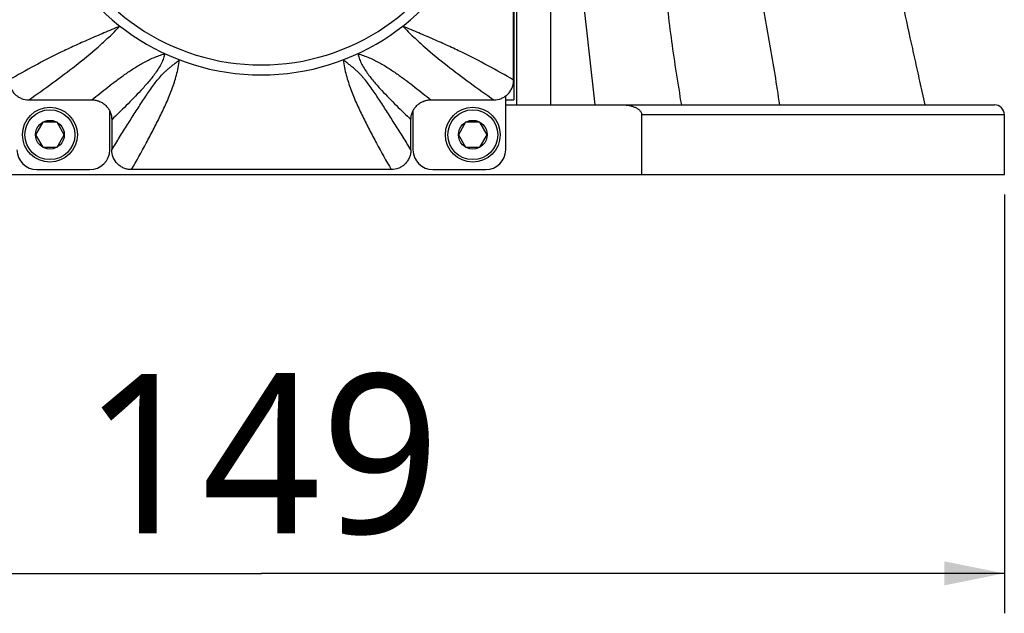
# Model space of a CAD drawing. Header units: millimetres. Extents: x 20 to 4180, y 42 to 2950.
# Tile 42 of 133: x 3345 to 3468, y 420 to 494. Entities that reach past the tile are written whole.
import ezdxf

# ---------------------------------------------------------------- set-up
doc = ezdxf.new("R2010")
doc.units = ezdxf.units.MM
doc.header["$LTSCALE"] = 231.275
doc.layers.get('0').update_dxf_attribs({"linetype": 'CONTINUOUS'})
doc.layers.add('BASE_ASM_PBL6', color=7, linetype='CONTINUOUS')
doc.layers.add('RIGHT_VIEW_VBL5', color=7, linetype='CONTINUOUS')
doc.styles.get("Standard").update_dxf_attribs({"font": 'malgun.ttf'})
doc.dimstyles.new('DIMSTYLE_1', dxfattribs={"dimtxt": 20, "dimasz": 7.5, "dimexe": 1, "dimexo": 0.5, "dimgap": 1, "dimtad": 1, "dimlfac": 0.8, "dimdsep": 46, "dimtxsty": 'Standard', "dimblk": '_FILLED', "dimblk1": '_FILLED', "dimblk2": '_FILLED', "dimcen": 0.09, "dimclrt": 134, "dimazin": 2, "dimtp": 0.5, "dimtm": 0.5, "dimtfac": 1, "dimtofl": 0, "dimtmove": 0, "dimatfit": 3, "dimldrblk": '_FILLED', "dimfxl": 1, "dimtolj": 1, "dimarcsym": 0})

# ---------------------------------------------------------------- blocks, each defined once
blk = doc.blocks.new('_FILLED')
at = {"color": 0, "linetype": 'ByBlock'}
blk.add_solid([(0, 0), (-1, 0.2), (-1, -0.2)], dxfattribs=at)
blk = doc.blocks.new('*D24')
at = {"color": 134, "transparency": 16777216}
for p, q in [((3280.88, 448.33), (3280.88, 395.83)), ((3467.13, 448.33), (3467.13, 395.83)), ((3280.88, 400.83), (3374.01, 400.83)), ((3467.13, 400.83), (3374.01, 400.83))]:
    blk.add_line(p, q, dxfattribs=at)
at = {"color": 134, "transparency": 16777216, "xscale": 7.5, "yscale": 7.5, "zscale": 7.5, "rotation": 180}
blk.add_blockref('_FILLED', (3280.88, 400.83), dxfattribs=at)
at = {"color": 134, "transparency": 16777216, "xscale": 7.5, "yscale": 7.5, "zscale": 7.5}
blk.add_blockref('_FILLED', (3467.13, 400.83), dxfattribs=at)
at = {"color": 134, "transparency": 16777216, "insert": (3374.01, 425.83), "char_height": 20, "width": 46, "attachment_point": 2, "line_spacing_factor": 0.9}
blk.add_mtext('149', dxfattribs=at)
blk = doc.blocks.new('BASE_ASM_PBL6', base_point=(3482.286, 559.915))
at = {"layer": 'BASE_ASM_PBL6', "color": 7}
for p, q in [((3406.028, 459.58), (3406.028, 552.455)), ((3410.257, 509.58), (3415.819, 459.58)), ((3410.257, 509.58), (3410.257, 459.58)), ((3405.632, 488.955), (3405.632, 460.205)), ((3404.632, 453.955), (3404.632, 460.694)), ((3404.632, 460.205), (3405.632, 460.205)), ((3404.632, 459.58), (3465.882, 459.58)), ((3355.007, 453.955), (3355.007, 458.801)), ((3393.007, 458.801), (3393.007, 453.955)), ((3467.132, 458.33), (3421.675, 458.33)), ((3421.675, 450.83), (3421.675, 458.33)), ((3467.132, 450.83), (3467.132, 458.33)), ((3346.605, 457.392), (3345.703, 455.83)), ((3348.409, 457.392), (3346.605, 457.392)), ((3349.311, 455.83), (3348.409, 457.392)), ((3355.257, 457.714), (3355.257, 453.948)), ((3392.757, 453.948), (3392.757, 457.714)), ((3399.605, 457.392), (3398.703, 455.83)), ((3401.409, 457.392), (3399.605, 457.392)), ((3402.311, 455.83), (3401.409, 457.392)), ((3345.703, 455.83), (3346.605, 454.267)), ((3348.409, 454.267), (3349.311, 455.83)), ((3398.703, 455.83), (3399.605, 454.267)), ((3401.409, 454.267), (3402.311, 455.83)), ((3346.605, 454.267), (3348.409, 454.267)), ((3399.605, 454.267), (3401.409, 454.267)), ((3280.882, 450.83), (3467.132, 450.83)), ((3345.882, 451.455), (3352.507, 451.455)), ((3390.284, 451.455), (3357.729, 451.455)), ((3395.507, 451.455), (3402.132, 451.455))]:
    blk.add_line(p, q, dxfattribs=at)
for centre, radius in [((3347.507, 455.83), 3.438), ((3400.507, 455.83), 3.438), ((3347.507, 455.83), 3.125), ((3400.507, 455.83), 3.125), ((3347.507, 455.83), 1.804), ((3400.507, 455.83), 1.804)]:
    blk.add_circle(centre, radius, dxfattribs=at)
for centre, radius, start, end in [((3374.007, 492.08), 28.75, 133.0296, 46.97039), ((3374.007, 492.08), 27.5, 133.02959, 46.97048), ((3348.826, 3244.372), 2784.171, 269.918627, 270.081046), ((3399.188, 3244.341), 2784.14, 269.918953, 270.081374), ((3465.882, 458.33), 1.25, 0, 90), ((3345.882, 453.955), 2.5, 180, 270), ((3352.507, 453.955), 2.5, 270, 360), ((3395.507, 453.955), 2.5, 180, 270), ((3402.132, 453.955), 2.5, 270, 360)]:
    blk.add_arc(centre, radius, start, end, dxfattribs=at)
for points, knots in [([(3405.631, 462.678), (3405.629, 468.826), (3405.631, 481.123), (3405.635, 499.568), (3405.632, 518.013), (3405.629, 530.31), (3405.631, 536.459)], [0, 0, 0, 0, 0.25, 0.5, 0.75, 1, 1, 1, 1]), ([(3438.985, 459.58), (3438.798, 460.851), (3438.405, 463.394), (3437.55, 468.481), (3436.353, 474.838), (3434.979, 481.17), (3433.901, 485.585), (3433.245, 488.102), (3432.73, 489.985), (3432.189, 491.861), (3431.618, 493.727), (3431.011, 495.581), (3430.468, 497.111), (3430.003, 498.322), (3429.637, 499.22), (3429.313, 499.957), (3429.039, 500.539), (3428.827, 500.969), (3428.609, 501.394), (3428.384, 501.812), (3428.181, 502.149), (3428.009, 502.409), (3427.875, 502.598), (3427.74, 502.784), (3427.559, 503.026), (3427.328, 503.314), (3427.021, 503.611), (3426.731, 503.795), (3426.486, 503.873), (3426.307, 503.901), (3426.132, 503.905), (3425.962, 503.887), (3425.798, 503.845), (3425.59, 503.754), (3425.404, 503.608), (3425.248, 503.425), (3425.105, 503.21), (3424.954, 502.914), (3424.788, 502.543), (3424.645, 502.152), (3424.521, 501.746), (3424.375, 501.186), (3424.221, 500.469), (3424.072, 499.592), (3423.952, 498.7), (3423.855, 497.797), (3423.751, 496.579), (3423.662, 495.042), (3423.604, 493.185), (3423.593, 491.942), (3423.593, 491.319)], [0, 0, 0, 0, 0.0639674, 0.1280981, 0.2567738, 0.3859084, 0.4506138, 0.4829924, 0.5153829, 0.547779, 0.5801715, 0.6125447, 0.6448706, 0.6610008, 0.6770941, 0.6931305, 0.7011185, 0.7090796, 0.717009, 0.7248941, 0.7327055, 0.7365743, 0.7404146, 0.7442284, 0.748016, 0.7554594, 0.7625878, 0.7692177, 0.7723239, 0.7753093, 0.7782006, 0.7810204, 0.7837979, 0.7865756, 0.7923052, 0.7953452, 0.7985201, 0.8051237, 0.8118654, 0.8187663, 0.8258286, 0.8330005, 0.8475513, 0.8623176, 0.877266, 0.8923476, 0.907531, 0.9381351, 0.9689778, 1, 1, 1, 1]), ([(3447.757, 503.917), (3447.757, 503.913), (3447.76, 503.902), (3447.764, 503.879), (3447.773, 503.844), (3447.784, 503.796), (3447.799, 503.736), (3447.823, 503.632), (3447.856, 503.475), (3447.9, 503.262), (3447.947, 503.021), (3447.996, 502.762), (3448.068, 502.396), (3448.164, 501.922), (3448.282, 501.336), (3448.403, 500.73), (3448.527, 500.112), (3448.654, 499.484), (3448.825, 498.633), (3449.043, 497.558), (3449.307, 496.256), (3449.575, 494.943), (3449.846, 493.621), (3450.21, 491.847), (3450.671, 489.618), (3451.23, 486.934), (3451.795, 484.24), (3452.367, 481.54), (3452.943, 478.834), (3453.525, 476.125), (3454.308, 472.508), (3455.1, 468.889), (3455.901, 465.271), (3456.305, 463.461), (3456.507, 462.556)], [0, 0, 0, 0, 0.0002499, 0.000812, 0.0016718, 0.00283, 0.0042921, 0.006053, 0.01041, 0.0156572, 0.02153, 0.0278215, 0.0343601, 0.0479614, 0.0621652, 0.076812, 0.0917609, 0.1069285, 0.122267, 0.1533392, 0.1847921, 0.2165171, 0.2484467, 0.2805349, 0.3450674, 0.4099454, 0.4750697, 0.5403766, 0.605822, 0.671374, 0.7370079, 0.8684446, 0.934215, 1, 1, 1, 1]), ([(3423.593, 491.319), (3423.593, 490.008), (3423.643, 487.379), (3423.828, 483.43), (3424.107, 479.466), (3424.589, 474.161), (3425.22, 468.855), (3425.988, 463.554), (3426.42, 460.905), (3426.647, 459.58)], [0, 0, 0, 0, 0.1231485, 0.2470859, 0.3716066, 0.4965909, 0.7476681, 0.8736907, 1, 1, 1, 1]), ([(3356.29, 469.438), (3355.617, 469.159), (3354.314, 468.61), (3352.412, 467.793), (3350.606, 466.99), (3348.324, 465.914), (3345.575, 464.502), (3343.436, 463.296), (3342.382, 462.678)], [0, 0, 0, 0, 0.1410519, 0.2741075, 0.4012332, 0.5241218, 0.7632143, 1, 1, 1, 1]), ([(3344.872, 460.205), (3345.869, 460.906), (3347.844, 462.314), (3350.754, 464.496), (3353.106, 466.42), (3354.936, 468.089), (3355.838, 468.977), (3356.29, 469.438)], [0, 0, 0, 0, 0.2486936, 0.4949269, 0.7418463, 0.8683049, 1, 1, 1, 1]), ([(3405.63, 462.678), (3404.577, 463.296), (3402.438, 464.502), (3399.689, 465.914), (3397.407, 466.99), (3395.601, 467.794), (3393.699, 468.61), (3392.396, 469.159), (3391.724, 469.438)], [0, 0, 0, 0, 0.2367886, 0.4758809, 0.5987679, 0.7258918, 0.858946, 1, 1, 1, 1]), ([(3391.724, 469.438), (3392.176, 468.977), (3393.077, 468.089), (3394.907, 466.42), (3397.259, 464.496), (3400.169, 462.314), (3402.144, 460.906), (3403.142, 460.205)], [0, 0, 0, 0, 0.1316951, 0.2581537, 0.5050731, 0.7513064, 1, 1, 1, 1]), ([(3352.764, 460.205), (3353.421, 460.743), (3354.422, 461.548), (3355.795, 462.598), (3356.872, 463.382), (3358.001, 464.147), (3359.204, 464.876), (3360.508, 465.513), (3361.433, 465.852), (3361.908, 466)], [0, 0, 0, 0, 0.233948, 0.3538213, 0.4759641, 0.6008564, 0.7293182, 0.8629222, 1, 1, 1, 1]), ([(3361.908, 466), (3361.891, 465.908), (3361.846, 465.718), (3361.718, 465.315), (3361.49, 464.791), (3361.14, 464.17), (3360.736, 463.564), (3360.3, 462.982), (3359.698, 462.252), (3358.64, 461.069), (3357.104, 459.504), (3355.865, 458.299), (3355.257, 457.714)], [0, 0, 0, 0, 0.025919, 0.0546488, 0.1178751, 0.1850213, 0.2534077, 0.3212629, 0.3879133, 0.517527, 0.7643343, 1, 1, 1, 1]), ([(3386.106, 466), (3386.123, 465.909), (3386.168, 465.718), (3386.295, 465.315), (3386.524, 464.791), (3386.874, 464.171), (3387.277, 463.563), (3387.712, 462.981), (3388.169, 462.429), (3388.631, 461.9), (3389.538, 460.902), (3390.616, 459.802), (3391.848, 458.591), (3392.455, 458.004), (3392.757, 457.714)], [0, 0, 0, 0, 0.0258855, 0.0546132, 0.1178153, 0.1849968, 0.2533613, 0.3212586, 0.3878764, 0.4532702, 0.5174842, 0.7643208, 0.8832257, 1, 1, 1, 1]), ([(3386.106, 466), (3386.581, 465.853), (3387.505, 465.512), (3388.81, 464.876), (3389.819, 464.264), (3390.587, 463.757), (3391.325, 463.248), (3392.218, 462.598), (3393.591, 461.549), (3394.592, 460.743), (3395.249, 460.205)], [0, 0, 0, 0, 0.137075, 0.2706766, 0.3991351, 0.4619277, 0.5240337, 0.6461663, 0.766049, 1, 1, 1, 1]), ([(3355.257, 453.948), (3355.587, 454.476), (3356.242, 455.526), (3357.221, 457.085), (3358.187, 458.612), (3358.989, 459.856), (3359.63, 460.821), (3360.107, 461.519), (3360.589, 462.192), (3361.091, 462.833), (3361.536, 463.34), (3361.921, 463.724), (3362.232, 464.009), (3362.507, 464.244), (3362.743, 464.431), (3362.929, 464.578), (3363.123, 464.731), (3363.4, 464.945), (3363.615, 465.107), (3363.762, 465.217)], [0, 0, 0, 0, 0.1313438, 0.2609673, 0.3883145, 0.5125222, 0.5731351, 0.6326418, 0.6908325, 0.7477921, 0.8042897, 0.8329825, 0.8624736, 0.8932329, 0.9093237, 0.9259688, 0.9432427, 0.961253, 1, 1, 1, 1]), ([(3357.729, 451.455), (3358.354, 452.557), (3359.278, 454.213), (3360.463, 456.437), (3361.311, 458.107), (3362.107, 459.793), (3362.822, 461.515), (3363.306, 463.005), (3363.596, 464.248), (3363.709, 464.89), (3363.762, 465.217)], [0, 0, 0, 0, 0.2516804, 0.3764603, 0.5004598, 0.6237151, 0.7465946, 0.8705779, 0.9342123, 1, 1, 1, 1]), ([(3392.757, 453.948), (3392.427, 454.477), (3391.771, 455.525), (3390.792, 457.085), (3389.826, 458.612), (3389.024, 459.856), (3388.383, 460.821), (3387.906, 461.519), (3387.424, 462.192), (3387.004, 462.728), (3386.654, 463.137), (3386.381, 463.435), (3386.092, 463.725), (3385.834, 463.958), (3385.62, 464.146), (3385.45, 464.289), (3385.27, 464.432), (3385.084, 464.578), (3384.891, 464.731), (3384.613, 464.945), (3384.398, 465.107), (3384.251, 465.217)], [0, 0, 0, 0, 0.1313405, 0.2609844, 0.3883405, 0.5125499, 0.57316, 0.6326712, 0.6908801, 0.7478311, 0.7760776, 0.8043989, 0.8330647, 0.8625033, 0.8776724, 0.8932564, 0.9093437, 0.9259799, 0.9432391, 0.9612415, 1, 1, 1, 1]), ([(3384.251, 465.217), (3384.304, 464.89), (3384.418, 464.248), (3384.707, 463.005), (3385.192, 461.515), (3385.907, 459.793), (3386.702, 458.107), (3387.55, 456.437), (3388.735, 454.213), (3389.659, 452.557), (3390.284, 451.455)], [0, 0, 0, 0, 0.0657877, 0.1294221, 0.2534054, 0.3762849, 0.4995402, 0.6235397, 0.7483196, 1, 1, 1, 1]), ([(3342.382, 462.678), (3342.382, 462.516), (3342.414, 462.19), (3342.556, 461.721), (3342.789, 461.291), (3343.1, 460.912), (3343.482, 460.605), (3344.056, 460.3), (3344.549, 460.204), (3344.872, 460.204)], [0, 0, 0, 0, 0.1251422, 0.2502769, 0.37542, 0.5005569, 0.6256958, 0.750843, 1, 1, 1, 1]), ([(3403.142, 460.204), (3403.465, 460.204), (3403.957, 460.3), (3404.532, 460.605), (3404.914, 460.912), (3405.225, 461.291), (3405.458, 461.721), (3405.576, 462.113), (3405.624, 462.434), (3405.631, 462.597), (3405.631, 462.678)], [0, 0, 0, 0, 0.24912, 0.3742488, 0.4993691, 0.6244874, 0.7496119, 0.8747284, 0.9373664, 1, 1, 1, 1]), ([(3352.764, 460.204), (3352.805, 460.204), (3352.887, 460.203), (3353.049, 460.191), (3353.332, 460.149), (3353.724, 460.031), (3354.158, 459.799), (3354.539, 459.489), (3354.85, 459.107), (3355.159, 458.533), (3355.257, 458.039), (3355.257, 457.714)], [0, 0, 0, 0, 0.0313294, 0.0626577, 0.1252987, 0.2504238, 0.3755569, 0.5006832, 0.6258093, 0.7509419, 1, 1, 1, 1]), ([(3392.757, 457.714), (3392.757, 458.039), (3392.854, 458.533), (3393.164, 459.107), (3393.474, 459.489), (3393.856, 459.799), (3394.289, 460.031), (3394.682, 460.149), (3394.964, 460.191), (3395.127, 460.203), (3395.209, 460.204), (3395.249, 460.204)], [0, 0, 0, 0, 0.2490581, 0.3741907, 0.4993168, 0.6244431, 0.7495762, 0.8747013, 0.9373423, 0.9686706, 1, 1, 1, 1]), ([(3419.184, 459.58), (3419.436, 459.58), (3419.815, 459.553), (3420.309, 459.455), (3420.671, 459.345), (3421.018, 459.193), (3421.283, 459.02), (3421.465, 458.845), (3421.578, 458.692), (3421.656, 458.519), (3421.675, 458.393), (3421.675, 458.33)], [0, 0, 0, 0, 0.2500397, 0.3751414, 0.5002251, 0.6252671, 0.7501968, 0.8127191, 0.8752045, 0.9376312, 1, 1, 1, 1]), ([(3357.729, 451.455), (3357.565, 451.455), (3357.244, 451.487), (3356.771, 451.63), (3356.343, 451.861), (3355.837, 452.28), (3355.384, 452.97), (3355.257, 453.62), (3355.257, 453.948)], [0, 0, 0, 0, 0.1250072, 0.250006, 0.3750048, 0.5000036, 0.7500011, 1, 1, 1, 1]), ([(3392.757, 453.948), (3392.757, 453.784), (3392.726, 453.462), (3392.586, 452.989), (3392.36, 452.559), (3392.05, 452.175), (3391.676, 451.864), (3391.099, 451.552), (3390.612, 451.455), (3390.284, 451.455)], [0, 0, 0, 0, 0.1250001, 0.2499989, 0.3749977, 0.4999964, 0.6249952, 0.749994, 1, 1, 1, 1])]:
    blk.add_open_spline(points, degree=3, knots=knots, dxfattribs=at)
blk.add_open_spline([(3456.507, 462.556), (3456.729, 461.564), (3456.952, 460.572), (3457.175, 459.58)], degree=3, dxfattribs=at)
at = {"layer": 'BASE_ASM_PBL6', "color": 134}
dim = blk.add_linear_dim(base=(3467.132, 400.83), p1=(3280.882, 448.83), p2=(3467.132, 448.83), dimstyle='DIMSTYLE_1', dxfattribs=at)
dim.commit()
dim.dimension.update_dxf_attribs({"geometry": '*D24', "text_midpoint": (3374.454, 400.83), "dimtype": 160})
blk = doc.blocks.new('RIGHT_VIEW_VBL5', base_point=(3489.95, 940.7))
at = {"layer": 'BASE_ASM_PBL6'}
blk.add_blockref('BASE_ASM_PBL6', (3482.29, 559.92), dxfattribs=at)

msp = doc.modelspace()

# ---------------------------------------------------------------- block references
at = {"layer": 'RIGHT_VIEW_VBL5'}
msp.add_blockref('RIGHT_VIEW_VBL5', (3490.945, 964.875), dxfattribs=at)

doc.saveas('drawing.dxf')
